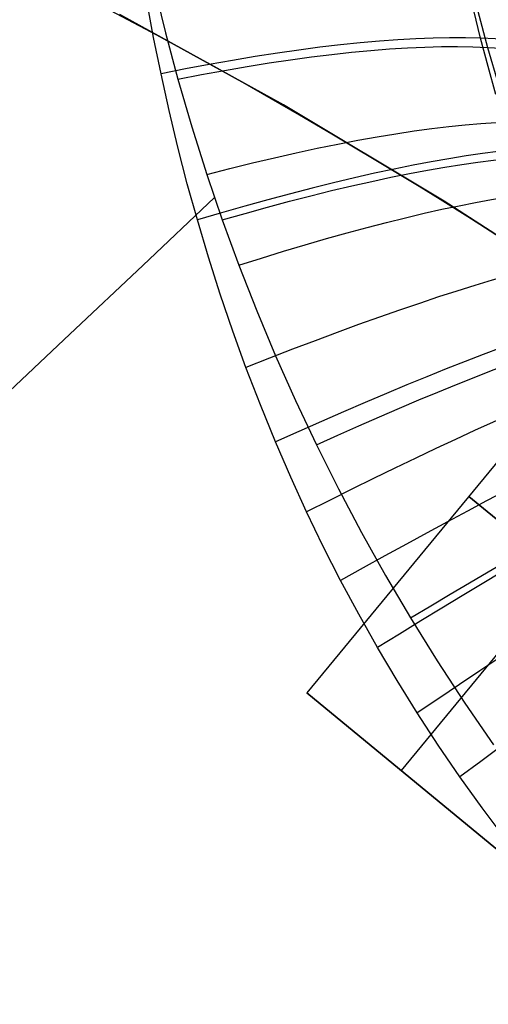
# Model space of a CAD drawing. Extents: x 35624 to 36541, y 4015 to 4839.
# Tile 114 of 150: x 36333.86 to 36339.38, y 4611.7 to 4623.31. Entities that reach past the tile are written whole.
import ezdxf

# ---------------------------------------------------------------- set-up
doc = ezdxf.new("R2010")
doc.units = 0
doc.layers.add('FUSTO_INTERNO', color=200, linetype='CONTINUOUS')
doc.layers.add('IGES_LEVEL_1', color=4, linetype='CONTINUOUS')

msp = doc.modelspace()

# ---------------------------------------------------------------- linework, layer by layer
at = {"layer": 'FUSTO_INTERNO'}
for p, q in [((36335.03808056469, 4623.36961957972, -193.1533720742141), (36336.9669731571, 4622.302683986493, -193.1533720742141)), ((36335.03808056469, 4623.36961957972, -168.1533720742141), (36336.9669731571, 4622.302683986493, -168.1533720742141)), ((36336.96697315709, 4622.302683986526, -180.6533720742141), (36335.03808056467, 4623.369619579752, -180.6533720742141)), ((36336.9669731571, 4622.302683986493, -193.1533720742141), (36338.85745522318, 4621.169080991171, -193.1533720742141)), ((36336.9669731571, 4622.302683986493, -168.1533720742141), (36338.85745522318, 4621.169080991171, -168.1533720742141)), ((36338.85745522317, 4621.169080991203, -180.6533720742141), (36336.96697315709, 4622.302683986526, -180.6533720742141)), ((36338.85745522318, 4621.169080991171, -193.1533720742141), (36340.70722350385, 4619.970191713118, -193.1533720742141)), ((36338.85745522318, 4621.169080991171, -168.1533720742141), (36340.70722350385, 4619.970191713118, -168.1533720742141)), ((36340.70722350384, 4619.970191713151, -180.6533720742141), (36338.85745522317, 4621.169080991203, -180.6533720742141)), ((36341.05616343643, 4620.003722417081, -201.655483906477), (36337.24082113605, 4615.373046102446, -201.655483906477)), ((36341.05616343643, 4620.003722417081, -159.6564491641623), (36337.24082113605, 4615.373046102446, -159.6564491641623)), ((36338.35478872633, 4614.455217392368, -199.1554839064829), (36342.17013102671, 4619.085893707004, -199.1554839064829)), ((36338.35478872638, 4614.455217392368, -204.1554839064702), (36342.17013102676, 4619.085893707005, -204.1554839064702)), ((36338.35478872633, 4614.455217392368, -162.1564491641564), (36342.17013102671, 4619.085893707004, -162.1564491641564)), ((36338.35478872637, 4614.455217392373, -157.1564491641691), (36342.17013102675, 4619.08589370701, -157.1564491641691)), ((36339.14849228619, 4617.688384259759, -201.6554839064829), (36341.37642746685, 4615.852726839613, -196.6554839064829)), ((36341.3764274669, 4615.852726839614, -206.6554839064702), (36339.14849228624, 4617.68838425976, -201.6554839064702)), ((36339.14849228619, 4617.688384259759, -159.6564491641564), (36341.37642746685, 4615.852726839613, -164.6564491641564)), ((36341.37642746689, 4615.852726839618, -154.6564491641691), (36339.14849228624, 4617.688384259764, -159.6564491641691)), ((36337.24082113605, 4615.373046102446, -201.655483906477), (36339.4687563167, 4613.5373886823, -206.655483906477)), ((36339.4687563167, 4613.5373886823, -196.655483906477), (36337.24082113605, 4615.373046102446, -201.655483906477)), ((36337.24082113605, 4615.373046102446, -159.6564491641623), (36339.4687563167, 4613.5373886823, -154.6564491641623)), ((36339.4687563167, 4613.5373886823, -164.6564491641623), (36337.24082113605, 4615.373046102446, -159.6564491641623)), ((36338.35478872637, 4614.455217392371, -204.155483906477), (36339.69201465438, 4613.353439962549, -203.1551361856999)), ((36338.35478872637, 4614.455217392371, -157.1564491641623), (36339.69201465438, 4613.353439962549, -158.1567968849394))]:
    msp.add_line(p, q, dxfattribs=at)
for centre, radius, start, end in [((36357.60919011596, 4631.014707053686, -154.6564491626), 18.92644604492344, 174.6462319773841, 286.3815331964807), ((36357.60919011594, 4631.014707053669, -206.6554839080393), 18.92644604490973, 174.6462319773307, 286.3815331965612), ((36357.60919011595, 4631.01470705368, -180.6559665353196), 18.92644604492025, 174.6462319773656, 286.3815331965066), ((36305.38337226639, 4567.445599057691, -193.153372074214), 63.28944703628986, 45.08799321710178, 90), ((36305.38336492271, 4567.640006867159, -185.1533764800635), 50.09517449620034, 359.9999999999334, 90.00000000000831), ((36305.38337226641, 4567.639871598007, -160.1533764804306), 50.09517449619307, 359.9999999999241, 90.00000000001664), ((36305.3833722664, 4567.445505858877, -193.1533720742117), 48.28954023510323, 45.11540427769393, 90.00000000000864)]:
    msp.add_arc(centre, radius, start, end, dxfattribs=at)
at = {"layer": 'IGES_LEVEL_1'}
for p, q in [((36335.44272381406, 4623.702708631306, -113.9949980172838), (36335.5756889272, 4623.152949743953, -113.8370675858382)), ((36335.43567813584, 4623.09898556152, -314.6117911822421), (36335.35568878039, 4623.529762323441, -314.4834703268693)), ((36339.28895992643, 4623.089961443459, -311.154334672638), (36339.20851049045, 4623.417931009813, -311.0431159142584)), ((36339.25427329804, 4623.408885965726, -117.3824525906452), (36339.37041784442, 4622.981932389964, -117.2453759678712)), ((36335.5756889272, 4623.152949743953, -113.8370675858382), (36335.72095559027, 4622.606225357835, -113.6887622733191)), ((36335.52273694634, 4622.670057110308, -314.7338057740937), (36335.43567813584, 4623.09898556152, -314.6117911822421)), ((36339.37623545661, 4622.757903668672, -311.2617737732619), (36339.28895992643, 4623.089961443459, -311.154334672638)), ((36339.37041784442, 4622.981932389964, -117.2453759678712), (36339.50055946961, 4622.54201087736, -117.1124693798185)), ((36339.46900751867, 4622.427492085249, -311.3635615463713), (36339.37623545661, 4622.757903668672, -311.2617737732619)), ((36335.61857662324, 4622.23594333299, -314.851519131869), (36335.52273694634, 4622.670057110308, -314.7338057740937)), ((36335.72095559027, 4622.606225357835, -113.6887622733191), (36335.88432915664, 4622.043385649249, -113.5450970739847)), ((36335.72181622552, 4621.804166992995, -314.9628924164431), (36335.61857662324, 4622.23594333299, -314.851519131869)), ((36335.88432915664, 4622.043385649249, -113.5450970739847), (36336.06072401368, 4621.484395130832, -113.4114255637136)), ((36335.83249182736, 4621.374934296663, -315.0680164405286), (36335.72181622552, 4621.804166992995, -314.9628924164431)), ((36336.06072401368, 4621.484395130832, -113.4114255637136), (36336.24362248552, 4620.94766608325, -113.2915172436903)), ((36335.95063950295, 4620.948451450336, -315.1669820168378), (36335.83249182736, 4621.374934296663, -315.0680164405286)), ((36336.15227956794, 4621.210812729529, -113.3492835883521), (36335.30743290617, 4620.411606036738, -112.6296415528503)), ((36336.0815652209, 4620.507748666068, -315.2635318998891), (36335.95063950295, 4620.948451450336, -315.1669820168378)), ((36336.24362248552, 4620.94766608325, -113.2915172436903), (36336.43948626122, 4620.412489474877, -113.1801815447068)), ((36336.22064111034, 4620.070453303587, -315.3536022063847), (36336.0815652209, 4620.507748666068, -315.2635318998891)), ((36335.30743290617, 4620.411606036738, -112.6296415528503), (36334.44858605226, 4619.60051384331, -111.9270339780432)), ((36336.43948626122, 4620.412489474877, -113.1801815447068), (36336.64974633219, 4619.875857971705, -113.0768227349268)), ((36336.36788560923, 4619.636771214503, -315.4372849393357), (36336.22064111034, 4620.070453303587, -315.3536022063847)), ((36336.64974633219, 4619.875857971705, -113.0768227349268), (36336.87214765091, 4619.344084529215, -112.9826596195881)), ((36336.52331715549, 4619.206908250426, -315.514672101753), (36336.36788560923, 4619.636771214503, -315.4372849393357)), ((36334.44858605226, 4619.60051384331, -111.9270339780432), (36332.69199566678, 4617.945181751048, -110.564623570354)), ((36336.87214765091, 4619.344084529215, -112.9826596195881), (36337.1065581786, 4618.817454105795, -112.8976170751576)), ((36336.6928795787, 4618.766102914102, -315.5882545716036), (36336.52331715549, 4619.206908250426, -315.514672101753)), ((36337.1065581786, 4618.817454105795, -112.8976170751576), (36337.35284587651, 4618.296251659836, -112.8216199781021)), ((36336.87123482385, 4618.329812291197, -315.6552730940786), (36336.6928795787, 4618.766102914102, -315.5882545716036)), ((36337.05076286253, 4617.915319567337, -315.7135252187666), (36336.87123482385, 4618.329812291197, -315.6552730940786)), ((36337.35284587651, 4618.296251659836, -112.8216199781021), (36337.61290334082, 4617.776820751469, -112.7541191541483)), ((36337.23838596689, 4617.505343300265, -315.765872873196), (36337.05076286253, 4617.915319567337, -315.7135252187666)), ((36337.61290334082, 4617.776820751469, -112.7541191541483), (36337.8847245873, 4617.263479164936, -112.6956909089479)), ((36337.43477362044, 4617.098675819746, -315.8125310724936), (36337.23838596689, 4617.505343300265, -315.765872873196)), ((36337.8847245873, 4617.263479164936, -112.6956909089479), (36338.16814695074, 4616.756515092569, -112.6462990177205)), ((36337.63927826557, 4616.696880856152, -315.8533691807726), (36337.43477362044, 4617.098675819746, -315.8125310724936)), ((36338.16814695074, 4616.756515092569, -112.6462990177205), (36338.46300776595, 4616.256216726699, -112.6059072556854)), ((36337.85258514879, 4616.298817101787, -315.8885463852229), (36337.63927826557, 4616.696880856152, -315.8533691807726)), ((36338.07400173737, 4615.905957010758, -315.9179641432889), (36337.85258514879, 4616.298817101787, -315.8885463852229)), ((36338.46300776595, 4616.256216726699, -112.6059072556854), (36338.77746686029, 4615.749795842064, -112.5737683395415)), ((36338.30422750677, 4615.517224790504, -315.941728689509), (36338.07400173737, 4615.905957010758, -315.9179641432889)), ((36338.77746686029, 4615.749795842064, -112.5737683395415), (36339.10360724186, 4615.251007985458, -112.5510726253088)), ((36338.54252646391, 4615.134004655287, -315.9597685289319), (36338.30422750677, 4615.517224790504, -315.941728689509)), ((36339.10360724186, 4615.251007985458, -112.5510726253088), (36339.44122421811, 4614.760155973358, -112.5378143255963)), ((36338.78960387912, 4614.755290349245, -315.972137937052), (36338.54252646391, 4615.134004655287, -315.9597685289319)), ((36339.04468668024, 4614.382373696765, -315.9787887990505), (36338.78960387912, 4614.755290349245, -315.972137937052)), ((36339.30768890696, 4614.015396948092, -315.9797310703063), (36339.04468668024, 4614.382373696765, -315.9787887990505)), ((36339.57854871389, 4613.654444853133, -315.9749640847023), (36339.30768890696, 4614.015396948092, -315.9797310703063))]:
    msp.add_line(p, q, dxfattribs=at)
at = {"layer": 'IGES_LEVEL_1', "extrusion": (-0.3118244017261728, 0.9244015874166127, 0.2196525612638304)}
msp.add_arc((-35902.07032843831, 1290.535579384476, -7126.231186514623), 9.968052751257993, 179.7836717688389, 240.420288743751, dxfattribs=at)
at = {"layer": 'IGES_LEVEL_1', "extrusion": (-0.3188598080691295, 0.9194578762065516, -0.2300557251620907)}
msp.add_arc((-35839.46637045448, -1853.334919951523, -7309.554557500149), 9.966082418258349, 120.8083515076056, 180.232496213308, dxfattribs=at)
at = {"layer": 'IGES_LEVEL_1', "extrusion": (-0.3584566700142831, 0.9117355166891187, -0.2006169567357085)}
msp.add_arc((-35502.23419541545, -1924.039491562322, -8788.579611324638), 9.962575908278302, 120.910969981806, 180.2125750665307, dxfattribs=at)
at = {"layer": 'IGES_LEVEL_1', "extrusion": (-0.3704694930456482, 0.9125422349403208, 0.1732599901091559)}
msp.add_arc((-35400.63774375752, 1324.616673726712, -9299.156413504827), 9.964888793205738, 179.8208036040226, 240.938531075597, dxfattribs=at)
at = {"layer": 'IGES_LEVEL_1', "extrusion": (-0.3775019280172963, 0.9070392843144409, -0.186472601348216)}
msp.add_arc((-35317.24156982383, -1927.825928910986, -9504.495197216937), 9.961489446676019, 120.9566032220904, 180.2002970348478, dxfattribs=at)
at = {"layer": 'IGES_LEVEL_1', "extrusion": (-0.3965395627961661, 0.9017019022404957, -0.1723080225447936)}
msp.add_arc((-35117.00039446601, -1911.705776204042, -10223.09924389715), 9.96079782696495, 120.9993766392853, 180.1862678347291, dxfattribs=at)
at = {"layer": 'IGES_LEVEL_1', "extrusion": (-0.4302697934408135, 0.8935516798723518, 0.1281924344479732)}
msp.add_arc((-34737.9542693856, 1183.225452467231, -11547.45488340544), 9.965822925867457, 179.873928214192, 241.4450541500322, dxfattribs=at)
at = {"layer": 'IGES_LEVEL_1', "extrusion": (-0.4605120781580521, 0.8812984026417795, 0.1060271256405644)}
msp.add_arc((-34339.28354230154, 1045.178135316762, -12696.9094209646), 9.967703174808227, 179.9062642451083, 241.6794069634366, dxfattribs=at)
at = {"layer": 'IGES_LEVEL_1', "extrusion": (-0.4720296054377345, 0.8740022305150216, -0.1153609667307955)}
msp.add_arc((-34161.86069194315, -1643.828437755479, -13102.8898905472), 9.961805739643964, 121.1340700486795, 180.1135537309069, dxfattribs=at)
at = {"layer": 'IGES_LEVEL_1', "extrusion": (-0.4889931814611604, 0.868098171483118, 0.0853887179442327)}
msp.add_arc((-33921.42754908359, 873.4548301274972, -13787.17670158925), 9.970248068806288, 179.9399404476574, 241.8798218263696, dxfattribs=at)
at = {"layer": 'IGES_LEVEL_1', "extrusion": (-0.5169590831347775, 0.8535218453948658, 0.06522090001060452)}
msp.add_arc((-33468.20690595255, 663.8747657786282, -14865.22128420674), 9.973428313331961, 179.9759790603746, 242.0524090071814, dxfattribs=at)
at = {"layer": 'IGES_LEVEL_1', "extrusion": (-0.5443409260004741, 0.8376332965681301, 0.04542484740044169)}
msp.add_arc((-32980.00112908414, 416.8650231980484, -15928.21485307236), 9.977152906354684, 180.0140886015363, 242.1933885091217, dxfattribs=at)
at = {"layer": 'IGES_LEVEL_1', "extrusion": (-0.5445268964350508, 0.8367153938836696, -0.0582907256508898)}
msp.add_arc((-32969.53261817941, -1050.789370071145, -15918.21396397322), 9.968248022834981, 121.1941763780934, 180.0181254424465, dxfattribs=at)
at = {"layer": 'IGES_LEVEL_1', "extrusion": (-0.5710714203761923, 0.8204920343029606, 0.02588927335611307)}
msp.add_arc((-32457.29673344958, 132.3480762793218, -16973.402375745), 9.981336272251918, 180.0539946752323, 242.29976135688, dxfattribs=at)
at = {"layer": 'IGES_LEVEL_1', "extrusion": (-0.5970833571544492, 0.8021529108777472, 0.00649401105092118)}
msp.add_arc((-31900.68300304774, -190.2563818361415, -17998.05051409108), 9.985899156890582, 180.0954353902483, 242.369386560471, dxfattribs=at)

doc.saveas('drawing.dxf')
